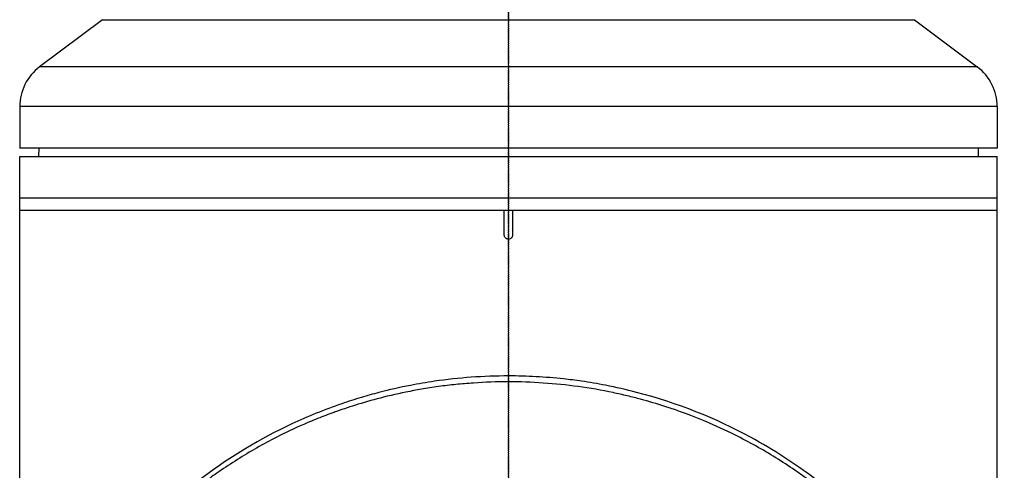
# Model space of a CAD drawing. Header units: millimetres. Extents: x 0 to 4378, y 0 to 2376.
# Tile 98 of 256: x 718 to 837, y 808 to 862. Entities that reach past the tile are written whole.
import ezdxf

# ---------------------------------------------------------------- set-up
doc = ezdxf.new("R2010")
doc.units = ezdxf.units.MM
doc.header["$LTSCALE"] = 0.2
doc.linetypes.add('CENTER2', pattern=[1.125, 0.75, -0.125, 0.125, -0.125])
doc.layers.add('02_Center Line', color=1, linetype='CENTER2')

# ---------------------------------------------------------------- blocks, each defined once
blk = doc.blocks.new('A$C2009cf2c')
for p, q in [((-49, 259.9), (-56.6, 254.2)), ((-49, 259.9), (49, 259.9)), ((49, 259.9), (56.6, 254.2)), ((56.6, 254.2), (-56.6, 254.2)), ((59, 249.4), (-59, 249.4)), ((-59, 249.4), (-59, 244.4)), ((59, 249.4), (59, 244.4)), ((59, 244.4), (-59, 244.4)), ((-56.7, 244.4), (-56.71, 243.4)), ((56.7, 244.4), (56.71, 243.4)), ((-59, 170.55), (-59, 243.4)), ((-59, 243.4), (59, 243.4)), ((59, 170.49), (59, 243.4)), ((-59, 238.4), (59, 238.4)), ((-59, 236.9), (59, 236.9)), ((-0.5, 233.9), (-0.5, 236.9)), ((0.5, 236.9), (0.5, 233.9))]:
    blk.add_line(p, q)
for centre, start, end in [((-53, 249.4), 126.8699, 180), ((53, 249.4), 0, 53.1301)]:
    blk.add_arc(centre, 6, start, end)
for points, knots in [([(0.5, 233.9), (0.5, 233.84), (0.49, 233.79), (0.47, 233.73), (0.45, 233.68), (0.43, 233.63), (0.39, 233.59), (0.36, 233.54), (0.31, 233.51), (0.27, 233.48), (0.22, 233.45), (0.16, 233.42), (0.11, 233.41), (0.07, 233.4), (0.04, 233.4), (0, 233.4), (-0.06, 233.4), (-0.11, 233.41), (-0.17, 233.43), (-0.22, 233.45), (-0.27, 233.47), (-0.31, 233.51), (-0.36, 233.54), (-0.39, 233.59), (-0.42, 233.63), (-0.45, 233.68), (-0.48, 233.74), (-0.49, 233.79), (-0.5, 233.83), (-0.5, 233.86), (-0.5, 233.9)], [0, 0, 0, 0, 0.107468, 0.107468, 0.107468, 0.214935, 0.214935, 0.214935, 0.322405, 0.322405, 0.322405, 0.429877, 0.429877, 0.429877, 0.5, 0.5, 0.5, 0.607468, 0.607468, 0.607468, 0.714935, 0.714935, 0.714935, 0.822405, 0.822405, 0.822405, 0.929877, 0.929877, 0.929877, 1, 1, 1, 1]), ([(0, 216.89), (-1.5, 216.89), (-3, 216.83), (-5.98, 216.62), (-7.46, 216.46), (-9.9, 216.1), (-10.87, 215.94), (-13.12, 215.5), (-14.39, 215.21), (-16.35, 214.7), (-17.05, 214.5), (-18.55, 214.05), (-19.34, 213.8), (-22.21, 212.81), (-24.22, 212), (-30.01, 209.29), (-33.54, 207.14), (-38.31, 203.57), (-39.82, 202.32), (-41.94, 200.38), (-42.63, 199.72), (-43.63, 198.71), (-43.95, 198.38), (-44.44, 197.87), (-44.6, 197.7), (-45.02, 197.24), (-45.21, 197.03), (-45.23, 197.01)], [0, 0, 0, 0, 0.449356, 0.449356, 0.898467, 0.898467, 1.197468, 1.197468, 1.595858, 1.595858, 1.82337, 1.82337, 2.083118, 2.083118, 2.775822, 2.775822, 4.159486, 4.159486, 4.850949, 4.850949, 5.197063, 5.197063, 5.370242, 5.370242, 5.456832, 5.456832, 5.599134, 5.599134, 5.599134, 5.599134]), ([(59.86, 163.46), (59.86, 164.63), (59.79, 165.8), (59.57, 167.58), (59.48, 168.19), (59.32, 169), (59.29, 169.19), (59.21, 169.57), (59.16, 169.76), (59.04, 170.34), (58.94, 170.75), (58.65, 171.92), (58.45, 172.68), (57.72, 175.22), (57.12, 177.01), (56.09, 179.64), (55.72, 180.51), (55.14, 181.82), (54.93, 182.25), (54.28, 183.61), (53.82, 184.52), (52.86, 186.29), (52.37, 187.14), (51.35, 188.81), (50.83, 189.63), (49.74, 191.23), (49.19, 192.01), (46.38, 195.74), (43.82, 198.59), (39.66, 202.34), (38.36, 203.43), (34.6, 206.29), (32.01, 207.97), (25.04, 211.76), (20.43, 213.62), (14.24, 215.23), (12.99, 215.52), (10.76, 215.95), (9.8, 216.11), (8.11, 216.36), (7.38, 216.45), (5.55, 216.65), (4.44, 216.74), (2.22, 216.86), (1.11, 216.89), (0, 216.89)], [0.60461, 0.60461, 0.60461, 0.60461, 0.758153, 0.758153, 0.839265, 0.839265, 0.865124, 0.865124, 0.885821, 0.885821, 0.936976, 0.936976, 1.031169, 1.031169, 1.255712, 1.255712, 1.367089, 1.367089, 1.423303, 1.423303, 1.543936, 1.543936, 1.662482, 1.662482, 1.779397, 1.779397, 1.892284, 1.892284, 2.327177, 2.327177, 2.51121, 2.51121, 2.83327, 2.83327, 3.318061, 3.318061, 3.439024, 3.439024, 3.529698, 3.529698, 3.597738, 3.597738, 3.699741, 3.699741, 3.801674, 3.801674, 3.801674, 3.801674]), ([(36.78, 203.92), (36.76, 203.93), (36.71, 203.97), (36.6, 204.06), (36.55, 204.09), (36.42, 204.19), (36.33, 204.26), (36.06, 204.46), (35.87, 204.59), (35.32, 204.99), (34.95, 205.25), (33.83, 206.02), (33.06, 206.52), (30.7, 207.99), (29.05, 208.91), (26.2, 210.33), (25.03, 210.87), (22.23, 212.05), (20.58, 212.66), (17.92, 213.52), (16.95, 213.81), (15.43, 214.22), (14.89, 214.35), (13.78, 214.62), (13.21, 214.75), (11.24, 215.16), (9.84, 215.41), (7.02, 215.79), (5.62, 215.94), (2.81, 216.13), (1.4, 216.18), (-1.42, 216.18), (-2.83, 216.13), (-4.58, 216.01), (-4.93, 215.98), (-5.99, 215.9), (-6.68, 215.82), (-8.09, 215.66), (-8.8, 215.56), (-10.16, 215.35), (-10.81, 215.24), (-12.68, 214.88), (-13.88, 214.62), (-16.11, 214.06), (-17.13, 213.78), (-19.03, 213.19), (-19.9, 212.91), (-20.95, 212.53), (-21.14, 212.46), (-21.64, 212.28), (-21.96, 212.16), (-22.95, 211.78), (-23.62, 211.51), (-25.43, 210.73), (-26.57, 210.2), (-29.32, 208.82), (-30.91, 207.92), (-33.2, 206.5), (-33.95, 206.01), (-34.86, 205.39), (-35.04, 205.26), (-35.49, 204.95), (-35.76, 204.76), (-36.16, 204.47), (-36.29, 204.37), (-36.49, 204.23), (-36.55, 204.18), (-36.72, 204.05), (-36.8, 204), (-36.82, 203.98)], [-1.691817, -1.691817, -1.691817, -1.691817, -1.685693, -1.685693, -1.681725, -1.681725, -1.673789, -1.673789, -1.657916, -1.657916, -1.626174, -1.626174, -1.562675, -1.562675, -1.435698, -1.435698, -1.351034, -1.351034, -1.238185, -1.238185, -1.174022, -1.174022, -1.139664, -1.139664, -1.103057, -1.103057, -1.015385, -1.015385, -0.929461, -0.929461, -0.843958, -0.843958, -0.758525, -0.758525, -0.737003, -0.737003, -0.694304, -0.694304, -0.650672, -0.650672, -0.610004, -0.610004, -0.533695, -0.533695, -0.466986, -0.466986, -0.408715, -0.408715, -0.396001, -0.396001, -0.374521, -0.374521, -0.328153, -0.328153, -0.246913, -0.246913, -0.125005, -0.125005, -0.064057, -0.064057, -0.04882, -0.04882, -0.025982, -0.025982, -0.014544, -0.014544, -0.008825, -0.008825, -0.000001, -0.000001, -0.000001, -0.000001])]:
    blk.add_open_spline(points, degree=3, knots=knots)
at = {"layer": '02_Center Line'}
blk.add_line((0, -10), (0, 1148.48), dxfattribs=at)

msp = doc.modelspace()

# ---------------------------------------------------------------- linework, layer by layer
at = {"layer": '02_Center Line'}
msp.add_line((777.215, 1751.731), (777.215, 566.539), dxfattribs=at)

# ---------------------------------------------------------------- block references
msp.add_blockref('A$C2009cf2c', (777.219, 602.257))

doc.saveas('drawing.dxf')
